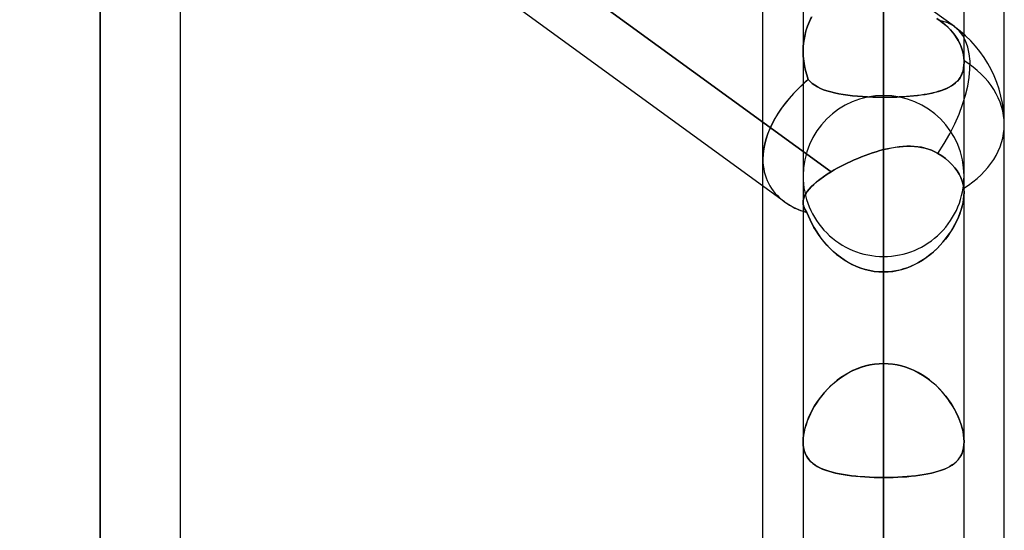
# Model space of a CAD drawing. Header units: millimetres. Extents: x -100 to 123, y -288 to 288.
# Tile 67 of 72: x 41.18 to 55, y 150.52 to 157.68. Entities that reach past the tile are written whole.
import ezdxf

# ---------------------------------------------------------------- set-up
doc = ezdxf.new("R2010")
doc.units = ezdxf.units.MM
doc.layers.add('MAIN-1', color=7, linetype='Continuous')
doc.layers.add('MAIN-2', color=7, linetype='Continuous')

msp = doc.modelspace()

# ---------------------------------------------------------------- linework, layer by layer
at = {"layer": 'MAIN-1'}
for p, q in [((54.301, 157.582), (32.301, 173.562)), ((42.305, 0), (42.305, 163.851)), ((55, 156.21), (55, 163.402)), ((43.435, 0), (43.435, 163.059)), ((54.435, 157.474), (54.435, 162.486)), ((43.435, 162.181), (52.569, 155.547)), ((51.915, 155.125), (43.435, 161.285)), ((55, 81.421), (55, 156.21)), ((53.097, 155.794), (53.149, 155.812)), ((53.149, 155.812), (53.201, 155.828)), ((53.201, 155.828), (53.253, 155.843)), ((53.253, 155.843), (53.305, 155.857)), ((53.305, 155.857), (53.361, 155.87)), ((53.305, 0), (53.305, 155.857)), ((53.361, 155.87), (53.417, 155.881)), ((53.417, 155.881), (53.472, 155.89)), ((53.472, 155.89), (53.527, 155.897)), ((53.527, 155.897), (53.581, 155.902)), ((53.581, 155.902), (53.634, 155.905)), ((53.634, 155.905), (53.687, 155.905)), ((53.687, 155.905), (53.738, 155.902)), ((53.738, 155.902), (53.789, 155.897)), ((53.789, 155.897), (53.839, 155.889)), ((53.839, 155.889), (53.887, 155.879)), ((53.887, 155.879), (53.934, 155.865)), ((53.934, 155.865), (53.98, 155.848)), ((53.98, 155.848), (54.025, 155.827)), ((54.025, 155.827), (54.068, 155.803)), ((52.794, 155.669), (52.843, 155.692)), ((52.843, 155.692), (52.893, 155.714)), ((52.893, 155.714), (52.943, 155.735)), ((52.943, 155.735), (52.994, 155.756)), ((52.994, 155.756), (53.045, 155.776)), ((53.045, 155.776), (53.097, 155.794)), ((54.068, 155.803), (54.121, 155.77)), ((54.121, 155.77), (54.172, 155.732)), ((54.172, 155.732), (54.22, 155.692)), ((54.22, 155.692), (54.264, 155.649)), ((52.512, 155.511), (52.569, 155.547)), ((52.569, 155.547), (52.611, 155.572)), ((52.611, 155.572), (52.655, 155.597)), ((52.655, 155.597), (52.7, 155.621)), ((52.7, 155.621), (52.747, 155.645)), ((52.747, 155.645), (52.794, 155.669)), ((54.264, 155.649), (54.303, 155.604)), ((54.303, 155.604), (54.336, 155.559)), ((54.336, 155.559), (54.364, 155.514)), ((52.325, 155.37), (52.365, 155.404)), ((52.365, 155.404), (52.41, 155.44)), ((52.41, 155.44), (52.459, 155.475)), ((52.459, 155.475), (52.512, 155.511)), ((54.364, 155.514), (54.388, 155.467)), ((54.388, 155.467), (54.408, 155.417)), ((54.408, 155.417), (54.423, 155.366)), ((51.61, 81.908), (51.61, 155.347)), ((52.212, 155.238), (52.233, 155.27)), ((52.233, 155.27), (52.259, 155.302)), ((52.259, 155.302), (52.29, 155.335)), ((52.29, 155.335), (52.325, 155.37)), ((54.423, 155.366), (54.431, 155.315)), ((54.431, 155.315), (54.433, 155.305)), ((54.433, 155.305), (54.433, 155.295)), ((54.433, 155.295), (54.434, 155.285)), ((54.434, 155.285), (54.435, 155.274)), ((54.435, 155.274), (54.435, 155.264)), ((54.435, 155.264), (54.435, 155.253)), ((52.175, 155.117), (52.177, 155.146)), ((52.175, 155.118), (52.175, 0)), ((52.177, 155.146), (52.184, 155.176)), ((52.184, 155.176), (52.196, 155.207)), ((52.196, 155.207), (52.212, 155.238)), ((54.435, 0), (54.435, 155.254))]:
    msp.add_line(p, q, dxfattribs=at)
msp.add_arc((53.305, 156.21), 1.695, 0, 54.0076, dxfattribs=at)
for major_axis, ratio, start_param, end_param in [((-0.996, -1.371), 0.506681, 1.641181, 3.141576), ((1.695, 0), 0.707107, -0.843858, 0), ((-1.617, -0.824), 0.616794, -0.311415, -0.30447), ((-1.617, -0.824), 0.616794, 0.305543, 0.536536)]:
    msp.add_ellipse((53.305, 156.21), major_axis=major_axis, ratio=ratio, start_param=start_param, end_param=end_param, dxfattribs=at)
at = {"layer": 'MAIN-2'}
for p, q in [((53.305, 209.502), (53.305, 152.857)), ((53.305, 151.258), (53.305, 207.242)), ((53.305, 191.874), (53.305, 140.385)), ((53.305, 138.786), (53.305, 189.614)), ((53.305, 174.246), (53.305, 127.911)), ((53.305, 126.312), (53.305, 171.986)), ((42.305, 163.851), (42.305, 0)), ((53.305, 163.729), (53.305, 152.857)), ((53.305, 152.857), (53.305, 163.729)), ((52.569, 155.547), (43.14, 162.395)), ((42.305, 162.301), (42.305, 0)), ((42.305, 0), (42.305, 162.301)), ((53.305, 161.386), (53.305, 156.592)), ((53.305, 156.592), (53.305, 161.386)), ((53.305, 150.518), (53.305, 161.386)), ((53.305, 161.386), (53.305, 150.518)), ((51.61, 155.723), (51.61, 159.537)), ((52.175, 159.126), (52.175, 157.235)), ((52.264, 157.656), (52.236, 157.59)), ((52.236, 157.589), (52.263, 157.655)), ((52.263, 157.655), (52.295, 157.718)), ((52.296, 157.719), (52.264, 157.656)), ((54.099, 157.664), (54.054, 157.695)), ((54.054, 157.695), (54.099, 157.664)), ((54.137, 157.635), (54.099, 157.664)), ((54.099, 157.664), (54.129, 157.642)), ((54.129, 157.642), (54.159, 157.618)), ((54.174, 157.604), (54.137, 157.635)), ((54.159, 157.618), (54.188, 157.592)), ((52.214, 157.522), (52.197, 157.451)), ((52.197, 157.451), (52.214, 157.521)), ((52.236, 157.59), (52.214, 157.522)), ((52.214, 157.521), (52.236, 157.589)), ((54.21, 157.571), (54.174, 157.604)), ((54.188, 157.592), (54.216, 157.566)), ((54.245, 157.536), (54.21, 157.571)), ((54.216, 157.566), (54.243, 157.538)), ((54.243, 157.538), (54.268, 157.51)), ((54.276, 157.5), (54.245, 157.536)), ((54.268, 157.51), (54.291, 157.481)), ((54.304, 157.463), (54.276, 157.5)), ((54.291, 157.481), (54.313, 157.451)), ((54.435, 157.081), (54.435, 157.474)), ((52.185, 157.38), (52.177, 157.308)), ((52.177, 157.307), (52.185, 157.379)), ((52.185, 157.379), (52.197, 157.451)), ((52.197, 157.451), (52.185, 157.38)), ((54.33, 157.426), (54.304, 157.463)), ((54.313, 157.451), (54.332, 157.422)), ((54.352, 157.389), (54.33, 157.426)), ((54.332, 157.422), (54.35, 157.393)), ((54.35, 157.393), (54.365, 157.364)), ((54.371, 157.352), (54.352, 157.389)), ((54.365, 157.364), (54.38, 157.333)), ((54.389, 157.312), (54.371, 157.352)), ((54.38, 157.333), (54.393, 157.301)), ((52.177, 157.308), (52.175, 157.235)), ((52.175, 157.235), (52.177, 157.307)), ((52.177, 157.167), (52.175, 157.235)), ((52.175, 157.235), (52.177, 157.167)), ((52.175, 157.235), (52.175, 155.118)), ((54.404, 157.271), (54.389, 157.312)), ((54.393, 157.301), (54.405, 157.269)), ((54.416, 157.229), (54.404, 157.271)), ((54.405, 157.269), (54.415, 157.236)), ((54.415, 157.236), (54.422, 157.202)), ((54.425, 157.187), (54.416, 157.229)), ((54.422, 157.202), (54.428, 157.169)), ((52.183, 157.099), (52.177, 157.167)), ((52.177, 157.167), (52.183, 157.1)), ((52.183, 157.1), (52.193, 157.034)), ((52.194, 157.033), (52.183, 157.099)), ((54.431, 157.145), (54.425, 157.187)), ((54.428, 157.169), (54.432, 157.136)), ((54.435, 157.104), (54.431, 157.145)), ((54.432, 157.136), (54.435, 157.104)), ((54.433, 157.04), (54.435, 157.08)), ((54.435, 157.081), (54.434, 157.045)), ((54.435, 157.1), (54.435, 157.104)), ((54.435, 157.104), (54.435, 157.1)), ((54.435, 157.096), (54.435, 157.1)), ((54.435, 157.1), (54.435, 157.096)), ((54.435, 157.092), (54.435, 157.096)), ((54.435, 157.096), (54.435, 157.092)), ((54.435, 157.088), (54.435, 157.092)), ((54.435, 157.092), (54.435, 157.088)), ((54.435, 157.084), (54.435, 157.088)), ((54.435, 157.088), (54.435, 157.084)), ((54.435, 157.08), (54.435, 157.084)), ((54.435, 157.084), (54.435, 157.081)), ((54.435, 155.254), (54.435, 157.081)), ((52.193, 157.034), (52.207, 156.969)), ((52.208, 156.968), (52.194, 157.033)), ((52.207, 156.969), (52.225, 156.905)), ((52.226, 156.905), (52.208, 156.968)), ((54.405, 156.918), (54.393, 156.891)), ((54.396, 156.898), (54.41, 156.93)), ((54.416, 156.947), (54.405, 156.918)), ((54.41, 156.93), (54.421, 156.964)), ((54.424, 156.978), (54.416, 156.947)), ((54.421, 156.964), (54.429, 157.001)), ((54.43, 157.011), (54.424, 156.978)), ((54.429, 157.001), (54.433, 157.04)), ((54.434, 157.045), (54.43, 157.011)), ((52.225, 156.905), (52.248, 156.843)), ((52.248, 156.843), (52.226, 156.905)), ((52.274, 156.813), (52.248, 156.843)), ((52.248, 156.843), (52.274, 156.813)), ((52.304, 156.785), (52.274, 156.813)), ((52.274, 156.813), (52.304, 156.785)), ((52.338, 156.76), (52.304, 156.785)), ((52.304, 156.785), (52.338, 156.76)), ((54.298, 156.779), (54.273, 156.761)), ((54.288, 156.771), (54.314, 156.792)), ((54.321, 156.798), (54.298, 156.779)), ((54.314, 156.792), (54.339, 156.816)), ((54.342, 156.819), (54.321, 156.798)), ((54.339, 156.816), (54.361, 156.841)), ((54.361, 156.841), (54.342, 156.819)), ((54.361, 156.841), (54.38, 156.868)), ((54.378, 156.865), (54.361, 156.841)), ((54.393, 156.891), (54.378, 156.865)), ((54.38, 156.868), (54.396, 156.898)), ((52.376, 156.737), (52.338, 156.76)), ((52.338, 156.76), (52.375, 156.737)), ((52.375, 156.737), (52.417, 156.717)), ((52.417, 156.716), (52.376, 156.737)), ((52.417, 156.717), (52.462, 156.698)), ((52.462, 156.698), (52.417, 156.716)), ((52.51, 156.681), (52.462, 156.698)), ((52.462, 156.698), (52.51, 156.681)), ((52.562, 156.666), (52.51, 156.681)), ((52.51, 156.681), (52.562, 156.666)), ((52.618, 156.652), (52.562, 156.666)), ((52.562, 156.666), (52.618, 156.652)), ((52.676, 156.64), (52.618, 156.652)), ((52.618, 156.652), (52.676, 156.64)), ((52.738, 156.63), (52.676, 156.64)), ((52.676, 156.64), (52.737, 156.63)), ((53.918, 156.637), (53.873, 156.63)), ((53.887, 156.632), (53.937, 156.641)), ((53.962, 156.646), (53.918, 156.637)), ((53.937, 156.641), (53.985, 156.651)), ((54.003, 156.655), (53.962, 156.646)), ((53.985, 156.651), (54.031, 156.661)), ((54.043, 156.665), (54.003, 156.655)), ((54.031, 156.661), (54.075, 156.673)), ((54.082, 156.675), (54.043, 156.665)), ((54.075, 156.673), (54.117, 156.686)), ((54.118, 156.687), (54.082, 156.675)), ((54.117, 156.686), (54.156, 156.701)), ((54.153, 156.7), (54.118, 156.687)), ((54.186, 156.713), (54.153, 156.7)), ((54.156, 156.701), (54.193, 156.716)), ((54.217, 156.728), (54.186, 156.713)), ((54.193, 156.716), (54.227, 156.733)), ((54.246, 156.744), (54.217, 156.728)), ((54.227, 156.733), (54.259, 156.751)), ((54.273, 156.761), (54.246, 156.744)), ((54.259, 156.751), (54.288, 156.771)), ((52.737, 156.63), (52.801, 156.621)), ((52.802, 156.621), (52.738, 156.63)), ((52.801, 156.621), (52.868, 156.613)), ((52.869, 156.613), (52.802, 156.621)), ((52.868, 156.613), (52.937, 156.606)), ((52.938, 156.606), (52.869, 156.613)), ((52.937, 156.606), (53.008, 156.601)), ((53.009, 156.601), (52.938, 156.606)), ((53.008, 156.601), (53.08, 156.597)), ((53.081, 156.597), (53.009, 156.601)), ((53.08, 156.597), (53.154, 156.594)), ((53.155, 156.594), (53.081, 156.597)), ((53.154, 156.594), (53.229, 156.593)), ((53.23, 156.592), (53.155, 156.594)), ((53.229, 156.593), (53.305, 156.592)), ((53.305, 156.592), (53.23, 156.592)), ((53.305, 156.618), (53.305, 115.436)), ((53.305, 156.592), (53.367, 156.592)), ((53.36, 156.592), (53.305, 156.592)), ((53.305, 156.592), (53.305, 145.724)), ((53.305, 145.724), (53.305, 156.592)), ((53.415, 156.593), (53.36, 156.592)), ((53.367, 156.592), (53.429, 156.593)), ((53.469, 156.595), (53.415, 156.593)), ((53.429, 156.593), (53.489, 156.595)), ((53.523, 156.597), (53.469, 156.595)), ((53.489, 156.595), (53.55, 156.598)), ((53.576, 156.6), (53.523, 156.597)), ((53.55, 156.598), (53.609, 156.602)), ((53.628, 156.603), (53.576, 156.6)), ((53.609, 156.602), (53.668, 156.606)), ((53.68, 156.607), (53.628, 156.603)), ((53.668, 156.606), (53.725, 156.611)), ((53.73, 156.612), (53.68, 156.607)), ((53.725, 156.611), (53.781, 156.617)), ((53.779, 156.617), (53.73, 156.612)), ((53.827, 156.623), (53.779, 156.617)), ((53.781, 156.617), (53.834, 156.624)), ((53.873, 156.63), (53.827, 156.623)), ((53.834, 156.624), (53.887, 156.632)), ((53.149, 155.812), (53.097, 155.794)), ((53.201, 155.828), (53.149, 155.812)), ((53.253, 155.843), (53.201, 155.828)), ((53.305, 155.857), (53.253, 155.843)), ((53.36, 155.869), (53.305, 155.857)), ((53.305, 155.857), (53.305, 0)), ((53.414, 155.88), (53.36, 155.869)), ((53.469, 155.889), (53.414, 155.88)), ((53.523, 155.897), (53.469, 155.889)), ((53.577, 155.902), (53.523, 155.897)), ((53.63, 155.904), (53.577, 155.902)), ((53.682, 155.905), (53.63, 155.904)), ((53.734, 155.903), (53.682, 155.905)), ((53.786, 155.898), (53.734, 155.903)), ((53.836, 155.89), (53.786, 155.898)), ((53.885, 155.879), (53.836, 155.89)), ((53.933, 155.865), (53.885, 155.879)), ((53.979, 155.848), (53.933, 155.865)), ((54.025, 155.827), (53.979, 155.848)), ((54.068, 155.803), (54.025, 155.827)), ((51.61, 155.347), (51.61, 155.723)), ((52.843, 155.692), (52.794, 155.669)), ((52.893, 155.714), (52.843, 155.692)), ((52.943, 155.735), (52.893, 155.714)), ((52.994, 155.756), (52.943, 155.735)), ((53.045, 155.776), (52.994, 155.756)), ((53.097, 155.794), (53.045, 155.776)), ((54.121, 155.77), (54.068, 155.803)), ((54.172, 155.732), (54.121, 155.77)), ((54.22, 155.692), (54.172, 155.732)), ((54.264, 155.649), (54.22, 155.692)), ((52.569, 155.547), (52.512, 155.511)), ((52.611, 155.572), (52.569, 155.547)), ((52.655, 155.597), (52.611, 155.572)), ((52.7, 155.621), (52.655, 155.597)), ((52.747, 155.645), (52.7, 155.621)), ((52.794, 155.669), (52.747, 155.645)), ((54.303, 155.604), (54.264, 155.649)), ((54.336, 155.559), (54.303, 155.604)), ((54.364, 155.514), (54.336, 155.559)), ((52.366, 155.405), (52.325, 155.37)), ((52.41, 155.44), (52.366, 155.405)), ((52.459, 155.475), (52.41, 155.44)), ((52.512, 155.511), (52.459, 155.475)), ((54.388, 155.467), (54.364, 155.514)), ((54.408, 155.417), (54.388, 155.467)), ((54.423, 155.366), (54.408, 155.417)), ((52.233, 155.27), (52.212, 155.238)), ((52.259, 155.302), (52.233, 155.27)), ((52.29, 155.336), (52.259, 155.302)), ((52.325, 155.37), (52.29, 155.336)), ((54.431, 155.315), (54.423, 155.366)), ((54.433, 155.305), (54.431, 155.315)), ((54.433, 155.295), (54.433, 155.305)), ((54.434, 155.285), (54.433, 155.295)), ((54.435, 155.274), (54.434, 155.285)), ((54.435, 155.264), (54.435, 155.274)), ((54.435, 155.253), (54.435, 155.264)), ((52.177, 155.147), (52.175, 155.117)), ((52.175, 155.117), (52.177, 155.093)), ((52.177, 155.093), (52.175, 155.117)), ((52.184, 155.176), (52.177, 155.147)), ((52.196, 155.207), (52.184, 155.176)), ((52.212, 155.238), (52.196, 155.207)), ((54.424, 155.133), (54.415, 155.09)), ((54.42, 155.113), (54.428, 155.162)), ((54.43, 155.175), (54.424, 155.133)), ((54.428, 155.162), (54.433, 155.208)), ((54.434, 155.215), (54.43, 155.175)), ((54.433, 155.208), (54.435, 155.253)), ((54.435, 155.253), (54.434, 155.215)), ((52.177, 155.093), (52.181, 155.07)), ((52.181, 155.07), (52.177, 155.093)), ((52.181, 155.07), (52.189, 155.046)), ((52.189, 155.046), (52.181, 155.07)), ((52.189, 155.046), (52.199, 155.023)), ((52.2, 155.023), (52.189, 155.046)), ((52.199, 155.023), (52.213, 154.999)), ((52.213, 154.999), (52.2, 155.023)), ((52.213, 154.999), (52.229, 154.975)), ((52.229, 154.975), (52.213, 154.999)), ((54.39, 155.002), (54.374, 154.957)), ((54.376, 154.962), (54.393, 155.013)), ((54.403, 155.046), (54.39, 155.002)), ((54.393, 155.013), (54.408, 155.064)), ((54.415, 155.09), (54.403, 155.046)), ((54.408, 155.064), (54.42, 155.113)), ((52.229, 154.975), (52.249, 154.924)), ((52.249, 154.923), (52.229, 154.975)), ((52.249, 154.924), (52.272, 154.872)), ((52.272, 154.871), (52.249, 154.923)), ((52.272, 154.872), (52.297, 154.82)), ((52.298, 154.819), (52.272, 154.871)), ((54.306, 154.807), (54.332, 154.858)), ((54.336, 154.867), (54.314, 154.822)), ((54.332, 154.858), (54.355, 154.91)), ((54.356, 154.912), (54.336, 154.867)), ((54.355, 154.91), (54.376, 154.962)), ((54.374, 154.957), (54.356, 154.912)), ((52.297, 154.82), (52.325, 154.769)), ((52.326, 154.767), (52.298, 154.819)), ((52.325, 154.769), (52.356, 154.718)), ((52.357, 154.716), (52.326, 154.767)), ((52.356, 154.718), (52.389, 154.667)), ((52.39, 154.666), (52.357, 154.716)), ((54.213, 154.656), (54.247, 154.706)), ((54.264, 154.733), (54.235, 154.688)), ((54.247, 154.706), (54.278, 154.756)), ((54.29, 154.778), (54.264, 154.733)), ((54.278, 154.756), (54.306, 154.807)), ((54.314, 154.822), (54.29, 154.778)), ((52.389, 154.667), (52.426, 154.617)), ((52.427, 154.616), (52.39, 154.666)), ((52.426, 154.617), (52.465, 154.568)), ((52.466, 154.567), (52.427, 154.616)), ((52.465, 154.568), (52.506, 154.52)), ((52.507, 154.519), (52.466, 154.567)), ((54.138, 154.559), (54.176, 154.607)), ((54.172, 154.601), (54.138, 154.559)), ((54.205, 154.645), (54.172, 154.601)), ((54.176, 154.607), (54.213, 154.656)), ((54.235, 154.688), (54.205, 154.645)), ((52.506, 154.52), (52.551, 154.474)), ((52.551, 154.473), (52.507, 154.519)), ((52.551, 154.474), (52.597, 154.43)), ((52.598, 154.429), (52.551, 154.473)), ((52.597, 154.43), (52.646, 154.388)), ((52.647, 154.387), (52.598, 154.429)), ((54.022, 154.438), (53.98, 154.401)), ((54.005, 154.423), (54.052, 154.466)), ((54.063, 154.477), (54.022, 154.438)), ((54.052, 154.466), (54.096, 154.512)), ((54.101, 154.517), (54.063, 154.477)), ((54.096, 154.512), (54.138, 154.559)), ((54.138, 154.559), (54.101, 154.517)), ((52.646, 154.388), (52.698, 154.348)), ((52.699, 154.347), (52.647, 154.387)), ((52.698, 154.348), (52.751, 154.311)), ((52.752, 154.31), (52.699, 154.347)), ((52.751, 154.311), (52.806, 154.277)), ((52.808, 154.276), (52.752, 154.31)), ((53.305, 113.836), (53.305, 154.358)), ((53.843, 154.301), (53.795, 154.272)), ((53.797, 154.274), (53.852, 154.307)), ((53.891, 154.332), (53.843, 154.301)), ((53.852, 154.307), (53.905, 154.343)), ((53.936, 154.366), (53.891, 154.332)), ((53.905, 154.343), (53.956, 154.382)), ((53.98, 154.401), (53.936, 154.366)), ((53.956, 154.382), (54.005, 154.423)), ((52.806, 154.277), (52.864, 154.247)), ((52.865, 154.246), (52.808, 154.276)), ((52.864, 154.247), (52.923, 154.219)), ((52.925, 154.219), (52.865, 154.246)), ((52.923, 154.219), (52.984, 154.196)), ((52.986, 154.195), (52.925, 154.219)), ((52.984, 154.196), (53.047, 154.176)), ((53.048, 154.176), (52.986, 154.195)), ((53.047, 154.176), (53.11, 154.161)), ((53.111, 154.161), (53.048, 154.176)), ((53.11, 154.161), (53.174, 154.15)), ((53.175, 154.15), (53.111, 154.161)), ((53.174, 154.15), (53.239, 154.143)), ((53.24, 154.143), (53.175, 154.15)), ((53.369, 154.143), (53.433, 154.149)), ((53.475, 154.156), (53.419, 154.148)), ((53.433, 154.149), (53.497, 154.16)), ((53.531, 154.168), (53.475, 154.156)), ((53.497, 154.16), (53.559, 154.175)), ((53.586, 154.183), (53.531, 154.168)), ((53.559, 154.175), (53.621, 154.194)), ((53.64, 154.201), (53.586, 154.183)), ((53.621, 154.194), (53.681, 154.217)), ((53.693, 154.222), (53.64, 154.201)), ((53.681, 154.217), (53.74, 154.244)), ((53.744, 154.246), (53.693, 154.222)), ((53.74, 154.244), (53.797, 154.274)), ((53.795, 154.272), (53.744, 154.246)), ((53.239, 154.143), (53.305, 154.141)), ((53.305, 154.141), (53.24, 154.143)), ((53.305, 154.141), (53.369, 154.143)), ((53.362, 154.142), (53.305, 154.141)), ((53.305, 154.141), (53.305, 0)), ((53.305, 0), (53.305, 154.141)), ((53.305, 143.269), (53.305, 154.141)), ((53.305, 154.141), (53.305, 143.269)), ((53.419, 154.148), (53.362, 154.142)), ((52.931, 152.783), (52.872, 152.757)), ((52.875, 152.759), (52.934, 152.784)), ((52.991, 152.805), (52.931, 152.783)), ((52.934, 152.784), (52.993, 152.806)), ((53.052, 152.824), (52.991, 152.805)), ((52.993, 152.806), (53.054, 152.824)), ((53.114, 152.838), (53.052, 152.824)), ((53.054, 152.824), (53.116, 152.838)), ((53.177, 152.848), (53.114, 152.838)), ((53.116, 152.838), (53.178, 152.849)), ((53.241, 152.855), (53.177, 152.848)), ((53.178, 152.849), (53.241, 152.855)), ((53.241, 152.855), (53.305, 152.857)), ((53.305, 152.857), (53.241, 152.855)), ((53.305, 152.857), (53.369, 152.855)), ((53.369, 152.855), (53.305, 152.857)), ((53.369, 152.855), (53.433, 152.848)), ((53.432, 152.849), (53.369, 152.855)), ((53.494, 152.838), (53.432, 152.849)), ((53.433, 152.848), (53.496, 152.838)), ((53.556, 152.824), (53.494, 152.838)), ((53.496, 152.838), (53.558, 152.824)), ((53.617, 152.806), (53.556, 152.824)), ((53.558, 152.824), (53.619, 152.805)), ((53.676, 152.784), (53.617, 152.806)), ((53.619, 152.805), (53.679, 152.783)), ((53.735, 152.759), (53.676, 152.784)), ((53.679, 152.783), (53.738, 152.757)), ((52.706, 152.661), (52.655, 152.623)), ((52.661, 152.628), (52.712, 152.665)), ((52.76, 152.696), (52.706, 152.661)), ((52.712, 152.665), (52.765, 152.699)), ((52.815, 152.728), (52.76, 152.696)), ((52.765, 152.699), (52.819, 152.731)), ((52.872, 152.757), (52.815, 152.728)), ((52.819, 152.731), (52.875, 152.759)), ((53.791, 152.731), (53.735, 152.759)), ((53.738, 152.757), (53.795, 152.728)), ((53.845, 152.699), (53.791, 152.731)), ((53.795, 152.728), (53.85, 152.696)), ((53.898, 152.665), (53.845, 152.699)), ((53.85, 152.696), (53.904, 152.661)), ((53.949, 152.628), (53.898, 152.665)), ((53.904, 152.661), (53.955, 152.623)), ((52.514, 152.495), (52.472, 152.448)), ((52.48, 152.457), (52.522, 152.503)), ((52.559, 152.539), (52.514, 152.495)), ((52.522, 152.503), (52.566, 152.547)), ((52.606, 152.582), (52.559, 152.539)), ((52.566, 152.547), (52.613, 152.588)), ((52.655, 152.623), (52.606, 152.582)), ((52.613, 152.588), (52.661, 152.628)), ((53.997, 152.588), (53.949, 152.628)), ((53.955, 152.623), (54.004, 152.582)), ((54.044, 152.547), (53.997, 152.588)), ((54.004, 152.582), (54.051, 152.539)), ((54.088, 152.503), (54.044, 152.547)), ((54.051, 152.539), (54.096, 152.495)), ((54.13, 152.457), (54.088, 152.503)), ((54.096, 152.495), (54.138, 152.448)), ((52.397, 152.352), (52.363, 152.303)), ((52.369, 152.312), (52.404, 152.362)), ((52.433, 152.401), (52.397, 152.352)), ((52.404, 152.362), (52.441, 152.41)), ((52.472, 152.448), (52.433, 152.401)), ((52.441, 152.41), (52.48, 152.457)), ((54.169, 152.41), (54.13, 152.457)), ((54.138, 152.448), (54.177, 152.401)), ((54.206, 152.362), (54.169, 152.41)), ((54.177, 152.401), (54.213, 152.352)), ((54.241, 152.312), (54.206, 152.362)), ((54.213, 152.352), (54.247, 152.303)), ((52.331, 152.253), (52.303, 152.202)), ((52.307, 152.21), (52.337, 152.262)), ((52.363, 152.303), (52.331, 152.253)), ((52.337, 152.262), (52.369, 152.312)), ((54.273, 152.262), (54.241, 152.312)), ((54.247, 152.303), (54.279, 152.253)), ((54.303, 152.21), (54.273, 152.262)), ((54.279, 152.253), (54.307, 152.202)), ((52.254, 152.101), (52.233, 152.05)), ((52.235, 152.055), (52.256, 152.107)), ((52.277, 152.152), (52.254, 152.101)), ((52.256, 152.107), (52.28, 152.158)), ((52.303, 152.202), (52.277, 152.152)), ((52.28, 152.158), (52.307, 152.21)), ((54.33, 152.158), (54.303, 152.21)), ((54.307, 152.202), (54.333, 152.152)), ((54.354, 152.107), (54.33, 152.158)), ((54.333, 152.152), (54.356, 152.101)), ((54.375, 152.055), (54.354, 152.107)), ((54.356, 152.101), (54.377, 152.05)), ((52.19, 151.902), (52.202, 151.952)), ((52.201, 151.949), (52.19, 151.9)), ((52.216, 151.999), (52.201, 151.949)), ((52.202, 151.952), (52.217, 152.003)), ((52.233, 152.05), (52.216, 151.999)), ((52.217, 152.003), (52.235, 152.055)), ((54.393, 152.003), (54.375, 152.055)), ((54.377, 152.05), (54.394, 151.999)), ((54.408, 151.952), (54.393, 152.003)), ((54.394, 151.999), (54.409, 151.949)), ((54.42, 151.902), (54.408, 151.952)), ((54.409, 151.949), (54.42, 151.9)), ((52.175, 151.762), (52.177, 151.807)), ((52.177, 151.806), (52.175, 151.762)), ((52.177, 151.807), (52.182, 151.853)), ((52.182, 151.852), (52.177, 151.806)), ((52.182, 151.853), (52.19, 151.902)), ((52.19, 151.9), (52.182, 151.852)), ((54.428, 151.853), (54.42, 151.902)), ((54.42, 151.9), (54.428, 151.852)), ((54.433, 151.807), (54.428, 151.853)), ((54.428, 151.852), (54.433, 151.806)), ((54.435, 151.762), (54.433, 151.807)), ((54.433, 151.806), (54.435, 151.762)), ((52.177, 151.718), (52.175, 151.762)), ((52.175, 151.762), (52.177, 151.718)), ((52.182, 151.676), (52.177, 151.718)), ((52.177, 151.718), (52.182, 151.677)), ((52.182, 151.677), (52.191, 151.638)), ((52.191, 151.637), (52.182, 151.676)), ((54.428, 151.677), (54.419, 151.638)), ((54.419, 151.637), (54.428, 151.676)), ((54.433, 151.718), (54.428, 151.677)), ((54.428, 151.676), (54.433, 151.718)), ((54.435, 151.762), (54.433, 151.718)), ((54.433, 151.718), (54.435, 151.762)), ((52.191, 151.638), (52.203, 151.602)), ((52.204, 151.6), (52.191, 151.637)), ((52.203, 151.602), (52.218, 151.568)), ((52.219, 151.566), (52.204, 151.6)), ((52.218, 151.568), (52.237, 151.537)), ((52.238, 151.535), (52.219, 151.566)), ((52.237, 151.537), (52.258, 151.508)), ((52.26, 151.506), (52.238, 151.535)), ((54.35, 151.506), (54.372, 151.535)), ((54.373, 151.537), (54.352, 151.508)), ((54.372, 151.535), (54.391, 151.566)), ((54.392, 151.568), (54.373, 151.537)), ((54.391, 151.566), (54.406, 151.6)), ((54.407, 151.602), (54.392, 151.568)), ((54.406, 151.6), (54.419, 151.637)), ((54.419, 151.638), (54.407, 151.602)), ((52.258, 151.508), (52.283, 151.482)), ((52.285, 151.48), (52.26, 151.506)), ((52.283, 151.482), (52.31, 151.457)), ((52.312, 151.456), (52.285, 151.48)), ((52.31, 151.457), (52.34, 151.435)), ((52.343, 151.433), (52.312, 151.456)), ((52.34, 151.435), (52.373, 151.414)), ((52.376, 151.413), (52.343, 151.433)), ((52.373, 151.414), (52.409, 151.395)), ((52.412, 151.393), (52.376, 151.413)), ((52.409, 151.395), (52.448, 151.377)), ((52.451, 151.376), (52.412, 151.393)), ((54.159, 151.376), (54.198, 151.393)), ((54.201, 151.395), (54.162, 151.377)), ((54.198, 151.393), (54.234, 151.413)), ((54.237, 151.414), (54.201, 151.395)), ((54.234, 151.413), (54.267, 151.433)), ((54.27, 151.435), (54.237, 151.414)), ((54.267, 151.433), (54.298, 151.456)), ((54.3, 151.457), (54.27, 151.435)), ((54.298, 151.456), (54.325, 151.48)), ((54.327, 151.482), (54.3, 151.457)), ((54.325, 151.48), (54.35, 151.506)), ((54.352, 151.508), (54.327, 151.482)), ((52.448, 151.377), (52.49, 151.361)), ((52.492, 151.36), (52.451, 151.376)), ((52.49, 151.361), (52.534, 151.346)), ((52.537, 151.345), (52.492, 151.36)), ((52.534, 151.346), (52.581, 151.332)), ((52.584, 151.332), (52.537, 151.345)), ((52.581, 151.332), (52.631, 151.32)), ((52.634, 151.32), (52.584, 151.332)), ((52.631, 151.32), (52.683, 151.309)), ((52.686, 151.309), (52.634, 151.32)), ((52.683, 151.309), (52.737, 151.299)), ((52.74, 151.299), (52.686, 151.309)), ((52.737, 151.299), (52.794, 151.29)), ((52.797, 151.29), (52.74, 151.299)), ((52.794, 151.29), (52.853, 151.283)), ((52.855, 151.282), (52.797, 151.29)), ((52.853, 151.283), (52.913, 151.276)), ((52.916, 151.276), (52.855, 151.282)), ((52.913, 151.276), (52.976, 151.271)), ((52.978, 151.27), (52.916, 151.276)), ((52.976, 151.271), (53.04, 151.266)), ((53.042, 151.266), (52.978, 151.27)), ((53.04, 151.266), (53.105, 151.262)), ((53.106, 151.262), (53.042, 151.266)), ((53.105, 151.262), (53.171, 151.26)), ((53.172, 151.26), (53.106, 151.262)), ((53.171, 151.26), (53.237, 151.258)), ((53.238, 151.258), (53.172, 151.26)), ((53.237, 151.258), (53.305, 151.258)), ((53.305, 151.258), (53.238, 151.258)), ((53.373, 151.258), (53.305, 151.258)), ((53.305, 151.258), (53.372, 151.258)), ((53.305, 151.258), (53.305, 140.385)), ((53.305, 140.385), (53.305, 151.258)), ((53.372, 151.258), (53.438, 151.26)), ((53.439, 151.26), (53.373, 151.258)), ((53.438, 151.26), (53.504, 151.262)), ((53.505, 151.262), (53.439, 151.26)), ((53.504, 151.262), (53.568, 151.266)), ((53.57, 151.266), (53.505, 151.262)), ((53.568, 151.266), (53.632, 151.27)), ((53.634, 151.271), (53.57, 151.266)), ((53.632, 151.27), (53.694, 151.276)), ((53.697, 151.276), (53.634, 151.271)), ((53.694, 151.276), (53.755, 151.282)), ((53.757, 151.283), (53.697, 151.276)), ((53.755, 151.282), (53.813, 151.29)), ((53.816, 151.29), (53.757, 151.283)), ((53.813, 151.29), (53.87, 151.299)), ((53.873, 151.299), (53.816, 151.29)), ((53.87, 151.299), (53.924, 151.309)), ((53.927, 151.309), (53.873, 151.299)), ((53.924, 151.309), (53.976, 151.32)), ((53.979, 151.32), (53.927, 151.309)), ((53.976, 151.32), (54.026, 151.332)), ((54.029, 151.332), (53.979, 151.32)), ((54.026, 151.332), (54.073, 151.345)), ((54.076, 151.346), (54.029, 151.332)), ((54.073, 151.345), (54.118, 151.36)), ((54.12, 151.361), (54.076, 151.346)), ((54.118, 151.36), (54.159, 151.376)), ((54.162, 151.377), (54.12, 151.361))]:
    msp.add_line(p, q, dxfattribs=at)
for start, end in [(90, 179.9996), (0.0003, 90), (179.9996, 270), (270, 0.0003)]:
    msp.add_arc((53.305, 155.488), 1.13, start, end, dxfattribs=at)
for major_axis, ratio, start_param, end_param in [((-0.996, -1.371), 0.506681, -3.138727, -2.891952), ((-0.996, -1.371), 0.506681, -3.138727, -2.891952), ((-0.996, -1.371), 0.506681, 1.641181, 3.141576), ((-0.996, -1.371), 0.506681, 3.141576, 3.144459), ((-0.996, -1.371), 0.506681, 3.141576, 3.144459), ((1.695, 0), 0.707107, 0, 0.841434), ((1.695, 0), 0.707107, 0, 0.841434), ((-1.617, -0.824), 0.616794, -1.20165, -0.311415), ((-1.617, -0.824), 0.616794, -1.20165, -0.30447), ((1.695, 0), 0.707107, -0.843858, 0), ((-1.617, -0.824), 0.616794, -0.30447, 0.305543), ((-1.617, -0.824), 0.616794, -0.30447, 0.305543), ((-1.617, -0.824), 0.616794, 0.305543, 0.578819), ((-1.617, -0.824), 0.616794, 0.536536, 0.578819)]:
    msp.add_ellipse((53.305, 156.21), major_axis=major_axis, ratio=ratio, start_param=start_param, end_param=end_param, dxfattribs=at)

doc.saveas('drawing.dxf')
